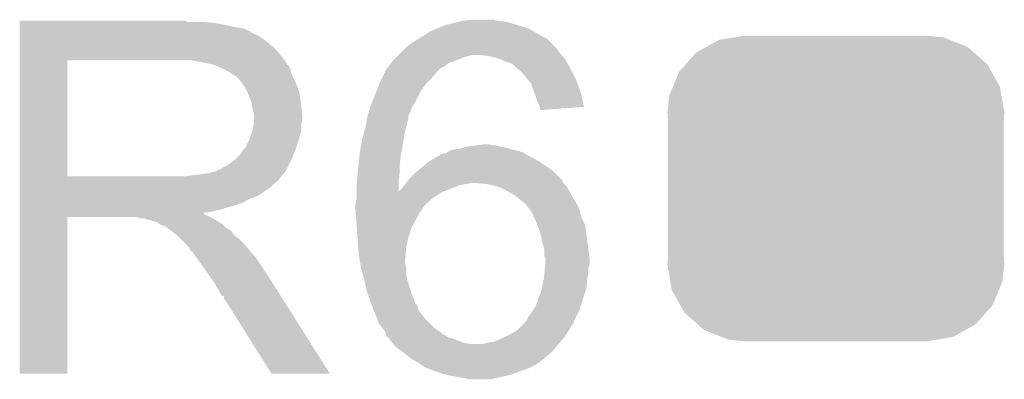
# Model space of a CAD drawing. Extents: x -1.3 to 24.2, y -3.9 to 39.2.
# Tile 19 of 34: x 6.3 to 8.5, y 31.3 to 32.2. Entities that reach past the tile are written whole.
import ezdxf

# ---------------------------------------------------------------- set-up
doc = ezdxf.new("R2010")
doc.units = 0
doc.layers.get('0').update_dxf_attribs({"linetype": 'CONTINUOUS'})
doc.layers.add('LIGHT_5_CLICK_V100_GTO', color=14, linetype='CONTINUOUS')
doc.layers.add('LIGHT_5_CLICK_V100_GTS', color=12, linetype='CONTINUOUS')

# ---------------------------------------------------------------- blocks, each defined once
blk = doc.blocks.new('CUSTOM_60')
for points in [[(-0.298526, 0.325596), (-0.268438, 0.342124), (0.30335, 0.325596), (0.2622, 0.342124)], [(-0.268438, 0.342124), (-0.233628, 0.347838), (0.2622, 0.342124), (0.247972, 0.347838)], [(-0.233628, 0.347838), (-0.20955, 0.35179), (0.247972, 0.347838), (0.20955, 0.35179)], [(-0.320744, 0.31339), (-0.298526, 0.325596), (0.317222, 0.31339), (0.30335, 0.325596)], [(-0.34504, 0.286174), (-0.320744, 0.31339), (0.348152, 0.286174), (0.317222, 0.31339)], [(-0.360486, 0.26887), (-0.34504, 0.286174), (0.357822, 0.26887), (0.348152, 0.286174)], [(-0.37475, 0.234078), (-0.360486, 0.26887), (0.377262, 0.234078), (0.357822, 0.26887)], [(-0.383124, 0.213652), (-0.37475, 0.234078), (0.380766, 0.213652), (0.377262, 0.234078)], [(-0.38735, 0.17526), (-0.383124, 0.213652), (0.38735, 0.17526), (0.380766, 0.213652)], [(-0.38608, 0.154124), (-0.38735, 0.17526), (0.38608, 0.154124), (0.38735, 0.17526)], [(-0.38608, -0.154124), (-0.38608, 0.154124), (0.38608, -0.154124), (0.38608, 0.154124)], [(-0.38735, -0.17526), (-0.38608, -0.154124), (0.38735, -0.17526), (0.38608, -0.154124)], [(-0.380764, -0.213652), (-0.38735, -0.17526), (0.383124, -0.213652), (0.38735, -0.17526)], [(-0.377262, -0.234078), (-0.380764, -0.213652), (0.374748, -0.234078), (0.383124, -0.213652)], [(-0.35782, -0.26887), (-0.377262, -0.234078), (0.360486, -0.26887), (0.374748, -0.234078)], [(-0.348152, -0.286174), (-0.35782, -0.26887), (0.345038, -0.286174), (0.360486, -0.26887)], [(-0.31722, -0.31339), (-0.348152, -0.286174), (0.320744, -0.31339), (0.345038, -0.286174)], [(-0.30335, -0.325596), (-0.31722, -0.31339), (0.298524, -0.325596), (0.320744, -0.31339)], [(-0.262198, -0.342124), (-0.30335, -0.325596), (0.268438, -0.342124), (0.298524, -0.325596)], [(-0.247972, -0.347838), (-0.262198, -0.342124), (0.233626, -0.347838), (0.268438, -0.342124)], [(-0.20955, -0.35179), (-0.247972, -0.347838), (0.20955, -0.35179), (0.233626, -0.347838)]]:
    blk.add_solid(points)

msp = doc.modelspace()

# ---------------------------------------------------------------- linework, layer by layer
at = {"layer": 'LIGHT_5_CLICK_V100_GTO'}
for points in [[(6.2789, 32.161478), (6.278902, 32.16148), (6.657342, 32.161478), (6.278902, 32.16148)], [(6.2789, 32.15894), (6.2789, 32.161478), (6.664964, 32.15894), (6.657342, 32.161478)], [(6.2789, 32.1564), (6.2789, 32.15894), (6.72592, 32.1564), (6.70052, 32.15894)], [(6.2789, 32.15132), (6.2789, 32.1564), (6.75386, 32.15132), (6.72592, 32.1564)], [(7.256782, 32.15132), (7.287262, 32.15894), (7.424422, 32.15132), (7.399022, 32.15894)], [(7.287262, 32.15894), (7.297422, 32.16148), (7.399022, 32.15894), (7.378702, 32.16148)], [(7.297422, 32.16148), (7.320282, 32.16402), (7.378702, 32.16148), (7.368542, 32.16402)], [(6.2789, 32.14624), (6.2789, 32.15132), (6.77926, 32.14624), (6.75386, 32.15132)], [(6.2789, 32.143698), (6.2789, 32.14624), (6.794502, 32.143698), (6.77926, 32.14624)], [(6.2789, 32.13862), (6.2789, 32.143698), (6.804664, 32.13862), (6.794502, 32.143698)], [(6.2789, 32.138614), (6.2789, 32.13862), (6.807206, 32.138614), (6.804664, 32.13862)], [(6.2789, 32.13354), (6.2789, 32.138614), (6.812284, 32.13354), (6.807206, 32.138614)], [(6.2789, 32.12846), (6.2789, 32.13354), (6.824982, 32.12846), (6.812284, 32.13354)], [(7.209792, 32.12846), (7.22122, 32.13608), (7.47522, 32.12846), (7.462522, 32.13608)], [(7.22122, 32.13608), (7.239, 32.1437), (7.462522, 32.13608), (7.449822, 32.1437)], [(7.239, 32.1437), (7.256782, 32.15132), (7.449822, 32.1437), (7.424422, 32.15132)], [(6.2789, 32.12084), (6.2789, 32.12846), (6.83768, 32.12084), (6.824982, 32.12846)], [(6.2789, 32.11068), (6.2789, 32.12084), (6.85038, 32.11068), (6.83768, 32.12084)], [(6.2789, 32.09798), (6.2789, 32.11068), (6.865622, 32.09798), (6.85038, 32.11068)], [(7.177396, 32.108134), (7.180552, 32.110658), (7.503166, 32.108134), (7.50316, 32.110658)], [(7.180552, 32.110658), (7.180578, 32.11068), (7.50316, 32.110658), (7.500626, 32.11068)], [(7.180578, 32.11068), (7.180582, 32.110682), (7.500626, 32.11068), (7.500624, 32.110682)], [(7.180582, 32.110682), (7.19751, 32.120838), (7.500624, 32.110682), (7.49046, 32.120838)], [(7.19751, 32.120838), (7.20598, 32.125918), (7.49046, 32.120838), (7.480304, 32.125918)], [(7.20598, 32.125918), (7.209792, 32.12846), (7.480304, 32.125918), (7.47522, 32.12846)], [(6.278898, 32.080202), (6.2789, 32.09798), (6.88086, 32.080202), (6.865622, 32.09798)], [(7.1501, 32.08274), (7.15518, 32.08782), (7.525174, 32.08274), (7.52094, 32.08782)], [(7.15518, 32.08782), (7.1628, 32.09544), (7.52094, 32.08782), (7.51586, 32.09544)], [(7.1628, 32.09544), (7.167882, 32.100522), (7.51586, 32.09544), (7.510778, 32.100522)], [(7.167882, 32.100522), (7.177396, 32.108134), (7.510778, 32.100522), (7.503166, 32.108134)], [(6.278892, 31.803362), (6.278898, 32.07002), (6.3881, 31.803362), (6.388102, 32.07002)], [(6.278898, 32.07004), (6.278898, 32.080202), (6.888118, 32.07004), (6.88086, 32.080202)], [(6.278898, 32.07002), (6.278898, 32.07004), (6.388102, 32.07002), (6.6421, 32.07004)], [(6.70306, 32.06496), (6.675122, 32.07004), (6.891744, 32.06496), (6.888118, 32.07004)], [(6.714506, 32.062416), (6.70306, 32.06496), (6.89356, 32.062416), (6.891744, 32.06496)], [(7.125972, 32.0548), (7.13359, 32.064958), (7.254234, 32.0548), (7.266938, 32.064958)], [(7.13359, 32.064958), (7.137402, 32.07004), (7.266938, 32.064958), (7.282182, 32.07004)], [(7.137402, 32.07004), (7.14248, 32.07512), (7.282182, 32.07004), (7.29488, 32.07512)], [(7.14248, 32.07512), (7.14756, 32.0802), (7.29488, 32.07512), (7.310122, 32.0802)], [(7.14756, 32.0802), (7.1501, 32.08274), (7.310122, 32.0802), (7.320278, 32.08274)], [(7.358378, 32.0802), (7.338058, 32.08274), (7.527292, 32.0802), (7.525174, 32.08274)], [(7.378698, 32.07512), (7.358378, 32.0802), (7.531524, 32.07512), (7.527292, 32.0802)], [(7.384632, 32.072578), (7.378698, 32.07512), (7.533642, 32.072578), (7.531524, 32.07512)], [(7.396482, 32.0675), (7.384632, 32.072578), (7.536464, 32.0675), (7.533642, 32.072578)], [(7.411716, 32.06242), (7.396482, 32.0675), (7.539286, 32.06242), (7.536464, 32.0675)], [(6.725914, 32.05988), (6.714506, 32.062416), (6.893582, 32.05988), (6.89356, 32.062416)], [(6.725922, 32.059878), (6.725914, 32.05988), (6.894214, 32.059878), (6.893582, 32.05988)], [(6.725938, 32.059872), (6.725922, 32.059878), (6.896104, 32.059872), (6.894214, 32.059878)], [(6.7437, 32.05226), (6.725938, 32.059872), (6.901182, 32.05226), (6.896104, 32.059872)], [(6.743704, 32.052258), (6.7437, 32.05226), (6.901182, 32.052258), (6.901182, 32.05226)], [(6.758942, 32.044638), (6.743704, 32.052258), (6.902706, 32.044638), (6.901182, 32.052258)], [(6.766566, 32.039558), (6.758942, 32.044638), (6.903722, 32.039558), (6.902706, 32.044638)], [(7.112, 32.0294), (7.11835, 32.042098), (7.2263, 32.0294), (7.236458, 32.042098)], [(7.11835, 32.042098), (7.12216, 32.049718), (7.236458, 32.042098), (7.244078, 32.049718)], [(7.12216, 32.049718), (7.122162, 32.04972), (7.244078, 32.049718), (7.24408, 32.04972)], [(7.122162, 32.04972), (7.125968, 32.054796), (7.24408, 32.04972), (7.251694, 32.054796)], [(7.125968, 32.054796), (7.125972, 32.0548), (7.251694, 32.054796), (7.254234, 32.0548)], [(7.421878, 32.052262), (7.411716, 32.06242), (7.544928, 32.052262), (7.539286, 32.06242)], [(7.425692, 32.04972), (7.421878, 32.052262), (7.54634, 32.04972), (7.544928, 32.052262)], [(7.4295, 32.04718), (7.425692, 32.04972), (7.54761, 32.04718), (7.54634, 32.04972)], [(7.437118, 32.03956), (7.4295, 32.04718), (7.55142, 32.03956), (7.54761, 32.04718)], [(6.774184, 32.03448), (6.766566, 32.039558), (6.906262, 32.03448), (6.903722, 32.039558)], [(6.776726, 32.034472), (6.774184, 32.03448), (6.906266, 32.034472), (6.906262, 32.03448)], [(6.785188, 32.02432), (6.776726, 32.034472), (6.91134, 32.02432), (6.906266, 32.034472)], [(6.78942, 32.01924), (6.785188, 32.02432), (6.913518, 32.01924), (6.91134, 32.02432)], [(6.797888, 32.006538), (6.78942, 32.01924), (6.91896, 32.006538), (6.913518, 32.01924)], [(7.106412, 32.0167), (7.10946, 32.02432), (7.2136, 32.0167), (7.22122, 32.02432)], [(7.10946, 32.02432), (7.112, 32.0294), (7.22122, 32.02432), (7.2263, 32.0294)], [(7.44474, 32.0294), (7.437118, 32.03956), (7.5565, 32.0294), (7.55142, 32.03956)], [(7.448806, 32.024318), (7.44474, 32.0294), (7.55904, 32.024318), (7.5565, 32.0294)], [(7.454898, 32.016702), (7.448806, 32.024318), (7.56181, 32.016702), (7.55904, 32.024318)], [(6.79958, 32.004), (6.797888, 32.006538), (6.919596, 32.004), (6.91896, 32.006538)], [(6.8072, 31.98622), (6.79958, 32.004), (6.92404, 31.98622), (6.919596, 32.004)], [(7.091172, 31.9786), (7.099298, 31.998918), (7.19074, 31.9786), (7.2009, 31.998918)], [(7.099298, 31.998918), (7.106412, 32.0167), (7.2009, 31.998918), (7.2136, 32.0167)], [(7.45998, 32.001458), (7.454898, 32.016702), (7.567354, 32.001458), (7.56181, 32.016702)], [(7.462014, 31.996378), (7.45998, 32.001458), (7.5692, 31.996378), (7.567354, 32.001458)], [(7.46506, 31.98876), (7.462014, 31.996378), (7.570954, 31.98876), (7.5692, 31.996378)], [(6.807202, 31.986218), (6.8072, 31.98622), (6.92404, 31.986218), (6.92404, 31.98622)], [(6.81228, 31.973518), (6.807202, 31.986218), (6.925452, 31.973518), (6.92404, 31.986218)], [(6.81482, 31.95828), (6.81228, 31.973518), (6.927146, 31.95828), (6.925452, 31.973518)], [(7.083212, 31.955734), (7.08914, 31.97352), (7.17804, 31.955734), (7.187918, 31.97352)], [(7.08914, 31.97352), (7.091172, 31.9786), (7.187918, 31.97352), (7.19074, 31.9786)], [(7.47014, 31.973522), (7.46506, 31.98876), (7.574458, 31.973522), (7.570954, 31.98876)], [(7.475218, 31.963364), (7.47014, 31.973522), (7.576796, 31.963364), (7.574458, 31.973522)], [(6.81736, 31.948118), (6.81482, 31.95828), (6.928274, 31.948118), (6.927146, 31.95828)], [(7.081518, 31.950654), (7.083212, 31.955734), (7.178034, 31.950654), (7.17804, 31.955734)], [(7.47522, 31.963358), (7.475218, 31.963364), (7.576796, 31.963358), (7.576796, 31.963364)], [(7.47522, 31.955764), (7.47522, 31.963358), (7.47522, 31.955764), (7.576796, 31.963358)], [(6.81736, 31.940498), (6.81736, 31.948118), (6.92912, 31.940498), (6.928274, 31.948118)], [(6.81736, 31.930336), (6.81736, 31.940498), (6.929118, 31.930336), (6.92912, 31.940498)], [(6.81736, 31.925258), (6.81736, 31.930336), (6.92658, 31.925258), (6.929118, 31.930336)], [(7.07621, 31.9278), (7.077594, 31.935418), (7.170422, 31.9278), (7.172958, 31.935418)], [(7.077594, 31.935418), (7.07898, 31.943036), (7.172958, 31.935418), (7.17296, 31.943036)], [(7.07898, 31.943036), (7.078982, 31.943042), (7.17296, 31.943036), (7.172962, 31.943042)], [(7.078982, 31.943042), (7.080672, 31.948116), (7.172962, 31.943042), (7.175498, 31.948116)], [(7.080672, 31.948116), (7.081518, 31.950654), (7.175498, 31.948116), (7.178034, 31.950654)], [(6.80974, 31.897318), (6.814818, 31.910018), (6.923404, 31.897318), (6.92658, 31.910018)], [(6.814818, 31.910018), (6.817358, 31.925256), (6.92658, 31.910018), (6.92658, 31.925256)], [(6.817358, 31.925256), (6.81736, 31.925258), (6.92658, 31.925256), (6.92658, 31.925258)], [(7.068358, 31.89478), (7.071822, 31.90748), (7.1628, 31.89478), (7.16534, 31.90748)], [(7.071822, 31.90748), (7.0739, 31.915098), (7.16534, 31.90748), (7.167244, 31.915098)], [(7.0739, 31.915098), (7.07621, 31.9278), (7.167244, 31.915098), (7.170422, 31.9278)], [(6.80212, 31.87954), (6.807198, 31.887156), (6.918112, 31.87954), (6.92065, 31.887156)], [(6.807198, 31.887156), (6.807834, 31.889702), (6.92065, 31.887156), (6.9215, 31.889702)], [(6.807834, 31.889702), (6.80974, 31.897318), (6.9215, 31.889702), (6.923404, 31.897318)], [(7.0612, 31.85922), (7.06628, 31.88716), (7.156872, 31.85922), (7.16153, 31.88716)], [(7.06628, 31.88716), (7.068358, 31.89478), (7.16153, 31.88716), (7.1628, 31.89478)], [(6.786878, 31.854138), (6.794496, 31.86683), (6.908798, 31.854138), (6.913876, 31.86683)], [(6.794496, 31.86683), (6.797026, 31.86684), (6.913876, 31.86683), (6.91388, 31.86684)], [(6.797026, 31.86684), (6.79958, 31.87192), (6.91388, 31.86684), (6.915572, 31.87192)], [(6.79958, 31.87192), (6.80212, 31.87954), (6.915572, 31.87192), (6.918112, 31.87954)], [(7.263554, 31.85922), (7.272022, 31.8643), (7.434582, 31.85922), (7.415954, 31.8643)], [(7.272022, 31.8643), (7.289802, 31.86684), (7.415954, 31.8643), (7.40664, 31.86684)], [(7.289802, 31.86684), (7.298692, 31.86938), (7.40664, 31.86684), (7.39648, 31.86938)], [(7.298692, 31.86938), (7.307582, 31.87192), (7.39648, 31.86938), (7.38378, 31.87192)], [(7.307582, 31.87192), (7.327902, 31.87446), (7.38378, 31.87192), (7.373622, 31.87446)], [(7.327902, 31.87446), (7.348206, 31.876998), (7.366004, 31.87446), (7.358382, 31.876998)], [(7.348206, 31.876998), (7.348222, 31.877), (7.358382, 31.876998), (7.348222, 31.877)], [(6.756398, 31.82874), (6.77333, 31.84144), (6.89737, 31.82874), (6.90372, 31.84144)], [(6.77333, 31.84144), (6.776718, 31.84398), (6.90372, 31.84144), (6.904736, 31.84398)], [(6.776718, 31.84398), (6.786878, 31.854138), (6.904736, 31.84398), (6.908798, 31.854138)], [(7.05815, 31.828738), (7.060184, 31.84906), (7.15264, 31.828738), (7.15518, 31.84906)], [(7.060184, 31.84906), (7.0612, 31.85922), (7.15518, 31.84906), (7.156872, 31.85922)], [(7.218684, 31.836362), (7.230874, 31.84398), (7.47522, 31.836362), (7.462518, 31.84398)], [(7.230874, 31.84398), (7.239004, 31.84906), (7.462518, 31.84398), (7.45236, 31.84906)], [(7.239004, 31.84906), (7.241546, 31.849066), (7.45236, 31.84906), (7.452348, 31.849066)], [(7.241546, 31.849066), (7.24408, 31.8516), (7.452348, 31.849066), (7.44728, 31.8516)], [(7.24408, 31.8516), (7.246624, 31.854142), (7.44728, 31.8516), (7.443046, 31.854142)], [(7.246624, 31.854142), (7.259322, 31.85668), (7.443046, 31.854142), (7.438816, 31.85668)], [(7.259322, 31.85668), (7.263554, 31.85922), (7.438816, 31.85668), (7.434582, 31.85922)], [(6.715758, 31.81096), (6.733524, 31.816036), (6.886956, 31.81096), (6.891016, 31.816036)], [(6.733524, 31.81604), (6.73354, 31.818558), (6.89102, 31.81604), (6.892278, 31.818558)], [(6.733524, 31.816036), (6.733524, 31.81604), (6.891016, 31.816036), (6.89102, 31.81604)], [(6.73354, 31.818558), (6.738616, 31.81858), (6.892278, 31.818558), (6.89229, 31.81858)], [(6.738616, 31.81858), (6.746238, 31.823658), (6.89229, 31.81858), (6.894828, 31.823658)], [(6.746238, 31.823658), (6.756398, 31.82874), (6.894828, 31.823658), (6.89737, 31.82874)], [(7.056374, 31.81096), (7.05815, 31.828738), (7.15264, 31.81096), (7.15264, 31.828738)], [(7.1882, 31.81096), (7.194292, 31.816038), (7.51078, 31.81096), (7.505702, 31.816038)], [(7.194292, 31.816038), (7.218682, 31.83636), (7.505702, 31.816038), (7.475224, 31.83636)], [(7.218682, 31.83636), (7.218684, 31.836362), (7.475224, 31.83636), (7.47522, 31.836362)], [(6.27889, 31.790638), (6.278892, 31.79318), (6.870696, 31.790638), (6.873238, 31.79318)], [(6.278892, 31.80334), (6.278892, 31.803362), (6.659878, 31.80334), (6.3881, 31.803362)], [(6.278892, 31.79318), (6.278892, 31.80334), (6.873238, 31.79318), (6.88086, 31.80334)], [(6.659878, 31.80334), (6.67766, 31.80588), (6.88086, 31.80334), (6.882892, 31.80588)], [(6.67766, 31.80588), (6.69798, 31.80842), (6.882892, 31.80588), (6.884924, 31.80842)], [(6.69798, 31.80842), (6.715758, 31.81096), (6.884924, 31.80842), (6.886956, 31.81096)], [(7.053862, 31.788098), (7.05612, 31.80842), (7.1501, 31.788098), (7.152356, 31.80842)], [(7.05612, 31.80842), (7.056374, 31.81096), (7.152356, 31.80842), (7.15264, 31.81096)], [(7.167372, 31.7881), (7.17346, 31.795712), (7.528564, 31.7881), (7.52602, 31.795712)], [(7.17346, 31.795712), (7.175494, 31.798254), (7.52602, 31.795712), (7.520954, 31.798254)], [(7.175494, 31.798254), (7.1755, 31.79826), (7.520954, 31.798254), (7.520954, 31.79826)], [(7.1755, 31.79826), (7.178034, 31.800794), (7.520954, 31.79826), (7.52094, 31.800794)], [(7.178034, 31.800794), (7.1882, 31.81096), (7.52094, 31.800794), (7.51078, 31.81096)], [(6.27889, 31.788098), (6.27889, 31.790638), (6.86562, 31.788098), (6.870696, 31.790638)], [(6.27889, 31.77794), (6.27889, 31.788098), (6.85546, 31.77794), (6.86562, 31.788098)], [(6.27889, 31.76778), (6.27889, 31.77794), (6.84022, 31.76778), (6.85546, 31.77794)], [(7.05358, 31.78556), (7.053862, 31.788098), (7.150106, 31.78556), (7.1501, 31.788098)], [(7.05358, 31.767816), (7.05358, 31.78556), (7.150138, 31.767816), (7.150106, 31.78556)], [(7.150138, 31.767816), (7.157718, 31.7754), (7.251794, 31.767816), (7.27202, 31.7754)], [(7.157718, 31.7754), (7.15772, 31.775402), (7.27202, 31.7754), (7.272024, 31.775402)], [(7.15772, 31.775402), (7.163434, 31.78302), (7.272024, 31.775402), (7.289802, 31.78302)], [(7.163434, 31.78302), (7.16534, 31.78556), (7.289802, 31.78302), (7.30504, 31.78556)], [(7.16534, 31.78556), (7.167372, 31.7881), (7.30504, 31.78556), (7.317742, 31.7881)], [(7.32792, 31.788098), (7.3279, 31.7881), (7.528564, 31.788098), (7.528564, 31.7881)], [(7.3533, 31.78556), (7.32792, 31.788098), (7.531102, 31.78556), (7.528564, 31.788098)], [(7.376154, 31.78048), (7.3533, 31.78556), (7.53618, 31.78048), (7.531102, 31.78556)], [(7.376162, 31.780478), (7.376154, 31.78048), (7.536182, 31.780478), (7.53618, 31.78048)], [(7.393942, 31.77286), (7.376162, 31.780478), (7.54126, 31.77286), (7.536182, 31.780478)], [(7.393946, 31.772858), (7.393942, 31.77286), (7.54126, 31.772858), (7.54126, 31.77286)], [(7.411718, 31.762702), (7.393946, 31.772858), (7.54634, 31.762702), (7.54126, 31.772858)], [(6.27889, 31.76016), (6.27889, 31.76778), (6.83006, 31.76016), (6.84022, 31.76778)], [(6.27889, 31.75), (6.27889, 31.76016), (6.804658, 31.75), (6.83006, 31.76016)], [(6.27889, 31.74238), (6.27889, 31.75), (6.79196, 31.74238), (6.804658, 31.75)], [(7.05104, 31.739842), (7.05358, 31.750002), (7.213602, 31.739842), (7.225456, 31.750002)], [(7.05358, 31.76778), (7.05358, 31.767816), (7.251698, 31.76778), (7.251794, 31.767816)], [(7.05358, 31.75508), (7.05358, 31.76778), (7.231382, 31.75508), (7.251698, 31.76778)], [(7.05358, 31.750002), (7.05358, 31.75508), (7.225456, 31.750002), (7.231382, 31.75508)], [(7.41172, 31.7627), (7.411718, 31.762702), (7.546342, 31.7627), (7.54634, 31.762702)], [(7.424422, 31.755078), (7.41172, 31.7627), (7.550916, 31.755078), (7.546342, 31.7627)], [(7.43204, 31.74746), (7.424422, 31.755078), (7.555486, 31.74746), (7.550916, 31.755078)], [(7.439662, 31.742378), (7.43204, 31.74746), (7.558536, 31.742378), (7.555486, 31.74746)], [(6.27889, 31.7373), (6.27889, 31.74238), (6.77672, 31.7373), (6.79196, 31.74238)], [(6.27889, 31.72714), (6.27889, 31.7373), (6.74116, 31.72714), (6.77672, 31.7373)], [(6.27889, 31.72206), (6.27889, 31.72714), (6.720838, 31.72206), (6.74116, 31.72714)], [(7.05104, 31.73984), (7.05104, 31.739842), (7.2136, 31.73984), (7.213602, 31.739842)], [(7.05104, 31.737302), (7.05104, 31.73984), (7.211062, 31.737302), (7.2136, 31.73984)], [(7.05104, 31.72968), (7.05104, 31.737302), (7.20598, 31.72968), (7.211062, 31.737302)], [(7.05104, 31.727138), (7.05104, 31.72968), (7.204074, 31.727138), (7.20598, 31.72968)], [(7.051586, 31.71952), (7.05104, 31.727138), (7.198362, 31.71952), (7.204074, 31.727138)], [(7.4422, 31.739838), (7.439662, 31.742378), (7.56006, 31.739838), (7.558536, 31.742378)], [(7.444102, 31.737302), (7.4422, 31.739838), (7.56158, 31.737302), (7.56006, 31.739838)], [(7.45363, 31.7246), (7.444102, 31.737302), (7.566662, 31.7246), (7.56158, 31.737302)], [(7.45744, 31.719518), (7.45363, 31.7246), (7.568114, 31.719518), (7.566662, 31.7246)], [(6.27888, 31.348702), (6.278888, 31.709338), (6.388078, 31.348702), (6.3881, 31.709338)], [(6.278888, 31.71444), (6.27889, 31.719488), (6.705604, 31.71444), (6.700552, 31.719488)], [(6.278888, 31.7119), (6.278888, 31.71444), (6.71322, 31.7119), (6.705604, 31.71444)], [(6.278888, 31.70936), (6.278888, 31.7119), (6.7183, 31.70936), (6.71322, 31.7119)], [(6.278888, 31.709338), (6.278888, 31.70936), (6.3881, 31.709338), (6.548116, 31.70936)], [(6.27889, 31.719488), (6.27889, 31.72206), (6.700552, 31.719488), (6.720838, 31.72206)], [(6.555738, 31.706822), (6.548116, 31.70936), (6.723376, 31.706822), (6.7183, 31.70936)], [(6.565894, 31.70682), (6.555738, 31.706822), (6.723378, 31.70682), (6.723376, 31.706822)], [(6.568434, 31.704286), (6.565894, 31.70682), (6.727434, 31.704286), (6.723378, 31.70682)], [(6.570978, 31.70428), (6.568434, 31.704286), (6.727444, 31.70428), (6.727434, 31.704286)], [(6.58876, 31.6992), (6.570978, 31.70428), (6.735572, 31.6992), (6.727444, 31.70428)], [(7.052674, 31.70428), (7.051586, 31.71952), (7.19074, 31.70428), (7.198362, 31.71952)], [(7.053944, 31.686502), (7.052674, 31.70428), (7.18058, 31.686502), (7.19074, 31.70428)], [(7.463086, 31.70682), (7.45744, 31.719518), (7.57174, 31.70682), (7.568114, 31.719518)], [(7.4676, 31.69666), (7.463086, 31.70682), (7.57682, 31.69666), (7.57174, 31.70682)], [(6.59638, 31.69666), (6.58876, 31.6992), (6.739636, 31.69666), (6.735572, 31.6992)], [(6.600194, 31.694118), (6.59638, 31.69666), (6.743702, 31.694118), (6.739636, 31.69666)], [(6.603996, 31.691582), (6.600194, 31.694118), (6.74624, 31.691582), (6.743702, 31.694118)], [(6.611618, 31.68904), (6.603996, 31.691582), (6.748782, 31.68904), (6.74624, 31.691582)], [(6.616696, 31.686502), (6.611618, 31.68904), (6.75132, 31.686502), (6.748782, 31.68904)], [(6.61924, 31.683962), (6.616696, 31.686502), (6.75386, 31.683962), (6.75132, 31.686502)], [(6.619246, 31.683958), (6.61924, 31.683962), (6.753864, 31.683958), (6.75386, 31.683962)], [(6.626018, 31.678878), (6.619246, 31.683958), (6.76402, 31.678878), (6.753864, 31.683958)], [(7.055576, 31.66364), (7.053944, 31.686502), (7.172962, 31.66364), (7.18058, 31.686502)], [(7.469508, 31.691576), (7.4676, 31.69666), (7.57936, 31.691576), (7.57682, 31.69666)], [(7.47522, 31.676338), (7.469508, 31.691576), (7.581538, 31.676338), (7.57936, 31.691576)], [(6.629402, 31.67634), (6.626018, 31.678878), (6.76656, 31.67634), (6.76402, 31.678878)], [(6.639558, 31.66872), (6.629402, 31.67634), (6.771642, 31.66872), (6.76656, 31.67634)], [(6.639562, 31.668718), (6.639558, 31.66872), (6.771642, 31.668718), (6.771642, 31.66872)], [(6.647182, 31.661098), (6.639562, 31.668718), (6.7818, 31.661098), (6.771642, 31.668718)], [(6.65988, 31.6484), (6.647182, 31.661098), (6.7945, 31.6484), (6.7818, 31.661098)], [(7.05612, 31.65602), (7.055576, 31.66364), (7.171268, 31.65602), (7.172962, 31.66364)], [(7.475786, 31.6738), (7.47522, 31.676338), (7.5819, 31.6738), (7.581538, 31.676338)], [(7.4803, 31.65348), (7.475786, 31.6738), (7.58444, 31.65348), (7.5819, 31.6738)], [(6.664958, 31.643322), (6.65988, 31.6484), (6.798732, 31.643322), (6.7945, 31.6484)], [(6.670038, 31.635702), (6.664958, 31.643322), (6.805082, 31.635702), (6.798732, 31.643322)], [(6.671312, 31.63316), (6.670038, 31.635702), (6.8072, 31.63316), (6.805082, 31.635702)], [(7.057294, 31.64078), (7.05612, 31.65602), (7.16788, 31.64078), (7.171268, 31.65602)], [(7.05866, 31.622998), (7.057294, 31.64078), (7.166262, 31.622998), (7.16788, 31.64078)], [(7.48538, 31.635698), (7.4803, 31.65348), (7.586664, 31.635698), (7.58444, 31.65348)], [(7.485382, 31.620456), (7.48538, 31.635698), (7.588568, 31.620456), (7.586664, 31.635698)], [(6.672574, 31.630634), (6.671312, 31.63316), (6.809366, 31.630634), (6.8072, 31.63316)], [(6.67511, 31.63062), (6.672574, 31.630634), (6.809378, 31.63062), (6.809366, 31.630634)], [(6.686, 31.61538), (6.67511, 31.63062), (6.82244, 31.61538), (6.809378, 31.63062)], [(6.718664, 31.56966), (6.686, 31.61538), (6.85292, 31.56966), (6.82244, 31.61538)], [(7.060354, 31.61284), (7.05866, 31.622998), (7.16534, 31.61284), (7.166262, 31.622998)], [(7.062048, 31.602682), (7.060354, 31.61284), (7.16534, 31.602682), (7.16534, 31.61284)], [(7.48792, 31.615376), (7.485382, 31.620456), (7.589204, 31.615376), (7.588568, 31.620456)], [(7.48792, 31.612838), (7.48792, 31.615376), (7.58952, 31.612838), (7.589204, 31.615376)], [(7.48792, 31.60522), (7.48792, 31.612838), (7.589518, 31.60522), (7.58952, 31.612838)], [(7.06374, 31.592522), (7.062048, 31.602682), (7.16788, 31.592522), (7.16534, 31.602682)], [(7.06374, 31.59252), (7.06374, 31.592522), (7.16788, 31.59252), (7.16788, 31.592522)], [(7.067204, 31.579822), (7.06374, 31.59252), (7.16788, 31.579822), (7.16788, 31.59252)], [(7.486226, 31.5849), (7.48686, 31.592516), (7.58698, 31.5849), (7.58698, 31.592516)], [(7.48686, 31.592516), (7.487496, 31.600138), (7.58698, 31.592516), (7.589518, 31.600138)], [(7.487496, 31.600138), (7.48792, 31.60522), (7.589518, 31.600138), (7.589518, 31.60522)], [(6.72592, 31.559502), (6.718664, 31.56966), (6.85934, 31.559502), (6.85292, 31.56966)], [(7.07136, 31.56458), (7.067204, 31.579822), (7.17042, 31.56458), (7.16788, 31.579822)], [(7.480298, 31.546798), (7.483994, 31.56712), (7.58218, 31.546798), (7.58444, 31.56712)], [(7.483994, 31.56712), (7.48538, 31.57474), (7.58444, 31.56712), (7.585528, 31.57474)], [(7.48538, 31.57474), (7.486226, 31.5849), (7.585528, 31.57474), (7.58698, 31.5849)], [(6.73608, 31.54172), (6.72592, 31.559502), (6.87058, 31.54172), (6.85934, 31.559502)], [(7.074748, 31.54934), (7.07136, 31.56458), (7.1755, 31.54934), (7.17042, 31.56458)], [(7.07644, 31.541722), (7.074748, 31.54934), (7.177676, 31.541722), (7.1755, 31.54934)], [(7.47268, 31.52394), (7.47945, 31.544258), (7.575126, 31.52394), (7.581898, 31.544258)], [(7.47945, 31.544258), (7.480298, 31.546798), (7.581898, 31.544258), (7.58218, 31.546798)], [(6.743698, 31.529026), (6.73608, 31.54172), (6.878602, 31.529026), (6.87058, 31.54172)], [(6.748766, 31.526486), (6.743698, 31.529026), (6.880208, 31.526486), (6.878602, 31.529026)], [(6.74878, 31.521406), (6.748766, 31.526486), (6.883418, 31.521406), (6.880208, 31.526486)], [(6.751318, 31.518862), (6.74878, 31.521406), (6.885026, 31.518862), (6.883418, 31.521406)], [(7.079828, 31.53156), (7.07644, 31.541722), (7.180578, 31.53156), (7.177676, 31.541722)], [(7.08406, 31.51886), (7.079828, 31.53156), (7.186024, 31.51886), (7.180578, 31.53156)], [(7.465058, 31.503618), (7.471726, 31.5214), (7.568944, 31.503618), (7.57428, 31.5214)], [(7.471726, 31.5214), (7.47268, 31.52394), (7.57428, 31.5214), (7.575126, 31.52394)], [(6.857998, 31.34869), (6.751318, 31.518862), (6.992574, 31.34869), (6.885026, 31.518862)], [(7.085964, 31.513784), (7.08406, 31.51886), (7.188198, 31.513784), (7.186024, 31.51886)], [(7.086916, 31.511246), (7.085964, 31.513784), (7.1882, 31.511246), (7.188198, 31.513784)], [(7.088822, 31.506162), (7.086916, 31.511246), (7.193276, 31.506162), (7.1882, 31.511246)], [(7.09168, 31.49854), (7.088822, 31.506162), (7.195184, 31.49854), (7.193276, 31.506162)], [(7.092768, 31.496002), (7.09168, 31.49854), (7.195818, 31.496002), (7.195184, 31.49854)], [(7.459978, 31.496), (7.465058, 31.503618), (7.56666, 31.496), (7.568944, 31.503618)], [(7.0993, 31.480758), (7.092768, 31.496002), (7.207254, 31.480758), (7.195818, 31.496002)], [(7.100994, 31.475682), (7.0993, 31.480758), (7.21106, 31.475682), (7.207254, 31.480758)], [(7.10438, 31.465522), (7.100994, 31.475682), (7.22122, 31.465522), (7.21106, 31.475682)], [(7.444736, 31.470598), (7.44728, 31.478218), (7.55396, 31.470598), (7.55777, 31.478218)], [(7.44728, 31.478218), (7.4549, 31.48838), (7.55777, 31.478218), (7.56285, 31.48838)], [(7.4549, 31.48838), (7.459978, 31.496), (7.56285, 31.48838), (7.56666, 31.496)], [(7.113906, 31.452822), (7.10438, 31.465522), (7.233918, 31.452822), (7.22122, 31.465522)], [(7.119618, 31.445204), (7.113906, 31.452822), (7.245346, 31.445204), (7.233918, 31.452822)], [(7.424418, 31.45028), (7.434576, 31.460438), (7.542784, 31.45028), (7.548878, 31.460438)], [(7.434576, 31.460438), (7.437118, 31.46298), (7.548878, 31.460438), (7.551418, 31.46298)], [(7.437118, 31.46298), (7.442194, 31.468056), (7.551418, 31.46298), (7.553958, 31.468056)], [(7.442194, 31.468056), (7.444734, 31.470596), (7.553958, 31.468056), (7.55396, 31.470596)], [(7.444734, 31.470596), (7.444736, 31.470598), (7.55396, 31.470596), (7.55396, 31.470598)], [(7.120256, 31.44266), (7.119618, 31.445204), (7.24916, 31.44266), (7.245346, 31.445204)], [(7.120892, 31.440122), (7.120256, 31.44266), (7.2517, 31.440122), (7.24916, 31.44266)], [(7.121528, 31.43758), (7.120892, 31.440122), (7.256778, 31.43758), (7.2517, 31.440122)], [(7.12216, 31.43505), (7.121528, 31.43758), (7.260574, 31.43505), (7.256778, 31.43758)], [(7.127234, 31.432502), (7.12216, 31.43505), (7.264396, 31.432502), (7.260574, 31.43505)], [(7.128508, 31.42996), (7.127234, 31.432502), (7.274558, 31.42996), (7.264396, 31.432502)], [(7.368538, 31.42234), (7.392246, 31.4325), (7.522632, 31.42234), (7.5311, 31.4325)], [(7.392246, 31.4325), (7.4041, 31.43758), (7.5311, 31.4325), (7.534486, 31.43758)], [(7.4041, 31.43758), (7.420354, 31.44774), (7.534486, 31.43758), (7.541262, 31.44774)], [(7.420354, 31.44774), (7.424418, 31.45028), (7.541262, 31.44774), (7.542784, 31.45028)], [(7.129778, 31.427424), (7.128508, 31.42996), (7.2809, 31.427424), (7.274558, 31.42996)], [(7.13631, 31.419802), (7.129778, 31.427424), (7.299958, 31.419802), (7.2809, 31.427424)], [(7.13849, 31.41726), (7.13631, 31.419802), (7.315198, 31.41726), (7.299958, 31.419802)], [(7.145018, 31.40964), (7.13849, 31.41726), (7.511868, 31.40964), (7.5184, 31.41726)], [(7.159248, 31.399478), (7.145018, 31.40964), (7.50316, 31.399478), (7.511868, 31.40964)], [(7.343138, 31.41726), (7.3533, 31.4198), (7.5184, 31.41726), (7.520516, 31.4198)], [(7.3533, 31.4198), (7.368538, 31.42234), (7.520516, 31.4198), (7.522632, 31.42234)], [(7.1628, 31.39694), (7.159248, 31.399478), (7.500198, 31.39694), (7.50316, 31.399478)], [(7.178042, 31.38424), (7.1628, 31.39694), (7.485382, 31.38424), (7.500198, 31.39694)], [(7.195822, 31.374078), (7.178042, 31.38424), (7.471828, 31.374078), (7.485382, 31.38424)], [(7.20344, 31.369), (7.195822, 31.374078), (7.465056, 31.369), (7.471828, 31.374078)], [(7.20345, 31.368994), (7.20344, 31.369), (7.462514, 31.368994), (7.465056, 31.369)], [(7.207254, 31.366458), (7.20345, 31.368994), (7.459976, 31.366458), (7.462514, 31.368994)], [(7.211058, 31.363922), (7.207254, 31.366458), (7.454904, 31.363922), (7.459976, 31.366458)], [(7.211064, 31.36392), (7.211058, 31.363922), (7.4549, 31.36392), (7.454904, 31.363922)], [(7.222916, 31.35884), (7.211064, 31.36392), (7.442202, 31.35884), (7.4549, 31.36392)], [(6.388078, 31.34868), (6.27888, 31.348702), (6.388078, 31.34868), (6.388078, 31.348702)], [(6.99258, 31.34868), (6.992574, 31.34869), (6.99258, 31.34868), (6.857998, 31.34869)], [(7.228842, 31.3563), (7.222916, 31.35884), (7.43458, 31.3563), (7.442202, 31.35884)], [(7.236462, 31.35376), (7.228842, 31.3563), (7.42696, 31.35376), (7.43458, 31.3563)], [(7.24408, 31.35122), (7.236462, 31.35376), (7.420186, 31.35122), (7.42696, 31.35376)], [(7.26186, 31.34614), (7.24408, 31.35122), (7.406638, 31.34614), (7.420186, 31.35122)], [(7.27456, 31.3436), (7.26186, 31.34614), (7.395208, 31.3436), (7.406638, 31.34614)], [(7.2898, 31.34106), (7.27456, 31.3436), (7.383778, 31.34106), (7.395208, 31.3436)], [(7.3025, 31.33852), (7.2898, 31.34106), (7.372348, 31.33852), (7.383778, 31.34106)], [(7.312658, 31.33598), (7.3025, 31.33852), (7.360918, 31.33598), (7.372348, 31.33852)]]:
    msp.add_solid(points, dxfattribs=at)

# ---------------------------------------------------------------- block references
at = {"layer": 'LIGHT_5_CLICK_V100_GTS'}
msp.add_blockref('CUSTOM_60', (8.15594, 31.7754), dxfattribs=at)

doc.saveas('drawing.dxf')
